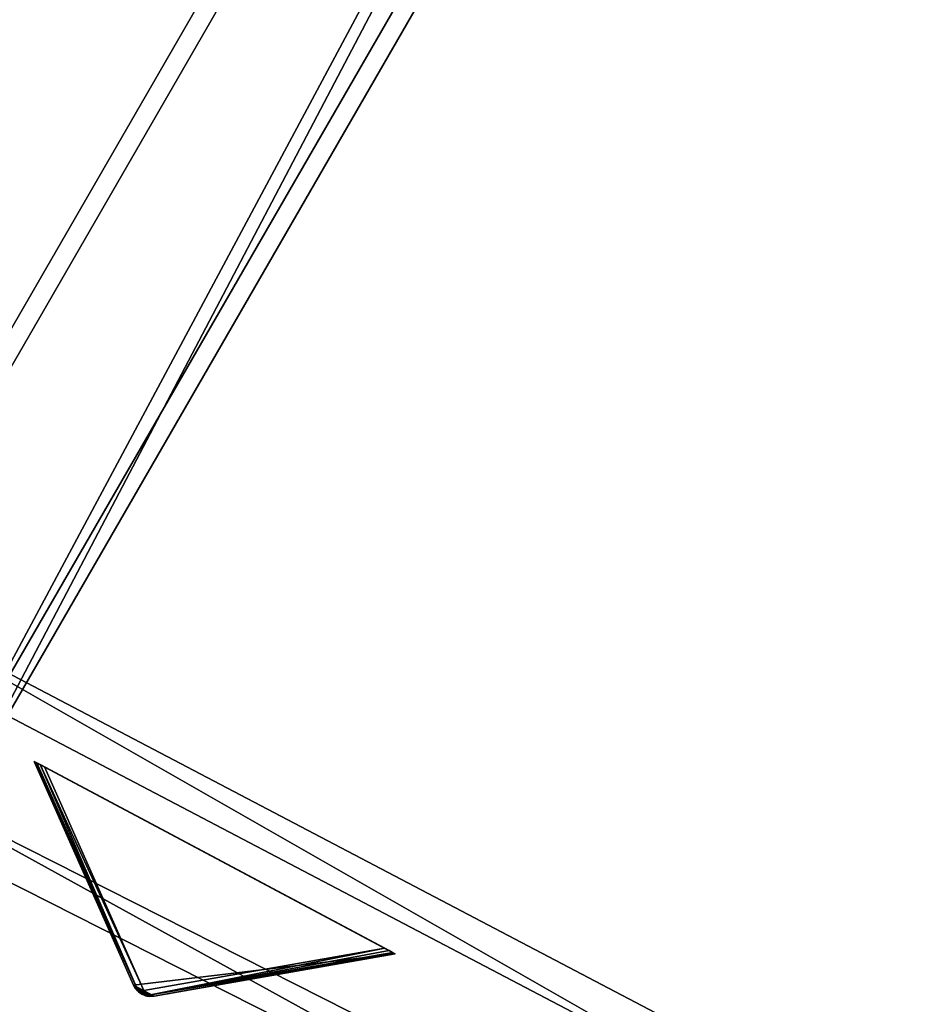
# Model space of a CAD drawing. Extents: x 0 to 712, y 0 to 712.
# Tile 17 of 256: x 181 to 228, y 42 to 94. Entities that reach past the tile are written whole.
import ezdxf

# ---------------------------------------------------------------- set-up
doc = ezdxf.new("R2010")
doc.units = 0
doc.header["$LTSCALE"] = 25.4
doc.layers.get('0').update_dxf_attribs({"color": 13, "linetype": 'CONTINUOUS'})

# ---------------------------------------------------------------- blocks, each defined once
blk = doc.blocks.new('GRUPUJ_12')
at = {"color": 0}
mesh = blk.add_polyface(dxfattribs=at)
corners = [(0, 334.731, 403.847), (1.997, 334.841, 403.847), (1.462, 391.844, 403.847), (7.718, 278.124, 403.847), (9.671, 278.553, 403.847), (24.417, 223.488, 403.847), (26.276, 224.224, 403.847), (49.663, 172.237, 403.847), (51.38, 173.263, 403.847), (82.804, 125.7, 403.847), (84.334, 126.988, 403.847), (122.98, 85.082, 403.847), (124.285, 86.599, 403.847), (145.389, 67.329, 403.847), (146.566, 68.945, 403.847), (169.152, 51.435, 403.847), (170.196, 53.141, 403.847), (220.124, 25.63, 403.847), (220.881, 27.482, 403.847), (274.575, 8.336, 403.847), (275.025, 10.285, 403.847), (331.094, 0, 403.847), (331.226, 1.996, 403.847), (388.22, 0.838, 403.847), (388.029, 2.829, 403.847), (443.963, 12.764, 403.847), (444.47, 10.83, 403.847), (497.579, 31.543, 403.847), (498.39, 29.714, 403.847), (547.489, 58.679, 403.847), (548.582, 57.004, 403.847), (592.399, 93.469, 403.847), (593.747, 91.992, 403.847), (631.147, 135.014, 403.847), (632.714, 133.772, 403.847), (662.728, 182.235, 403.847), (664.475, 181.261, 403.847), (686.326, 233.912, 403.847), (688.207, 233.23, 403.847), (701.329, 288.704, 403.847), (703.294, 288.333, 403.847), (707.348, 345.194, 403.847), (709.348, 345.143, 403.847), (3.451, 391.632, 403.847), (12.067, 447.982, 403.847), (13.996, 447.454, 403.847), (31.54, 501.693, 403.847), (33.36, 500.862, 403.847), (59.377, 551.584, 403.847), (61.039, 550.472, 403.847), (94.856, 596.363, 403.847), (96.318, 594.999, 403.847), (137.059, 634.872, 403.847), (138.283, 633.291, 403.847), (184.892, 666.112, 403.847), (185.847, 664.355, 403.847), (237.117, 689.274, 403.847), (237.778, 687.387, 403.847), (292.382, 703.759, 403.847), (292.732, 701.79, 403.847), (349.254, 709.192, 403.847), (349.284, 707.192, 403.847), (406.262, 705.431, 403.847), (405.97, 703.452, 403.847), (461.322, 690.668, 403.847), (461.927, 692.574, 403.847), (513.907, 669.17, 403.847), (514.81, 670.954, 403.847), (562.362, 639.515, 403.847), (563.54, 641.131, 403.847), (605.432, 602.471, 403.847), (606.854, 603.878, 403.847), (642.003, 558.999, 403.847), (643.632, 560.159, 403.847), (671.127, 510.222, 403.847), (672.921, 511.106, 403.847), (692.049, 457.406, 403.847), (693.962, 457.991, 403.847), (704.228, 401.918, 403.847), (706.21, 402.188, 403.847)]
mesh.append_faces([[corners[k] for k in face] for face in [(0, 1, 2), (1, 3, 4), (4, 5, 6), (6, 7, 8), (8, 9, 10), (10, 11, 12), (12, 13, 14), (14, 15, 16), (16, 17, 18), (18, 19, 20), (20, 21, 22), (22, 23, 24), (24, 23, 25), (25, 26, 27), (27, 28, 29), (29, 30, 31), (31, 32, 33), (33, 34, 35), (35, 36, 37), (37, 38, 39), (39, 40, 41), (2, 43, 44), (43, 2, 1), (44, 45, 46), (46, 47, 48), (48, 49, 50), (50, 51, 52), (52, 53, 54), (54, 55, 56), (56, 57, 58), (58, 59, 60), (60, 61, 62), (62, 64, 65), (65, 66, 67), (67, 68, 69), (69, 70, 71), (71, 72, 73), (73, 74, 75), (75, 76, 77), (77, 78, 79), (79, 41, 42)]], dxfattribs={"vtx0": -1, "vtx1": -1, "color": 0})
mesh.append_faces([[corners[k] for k in face] for face in [(1, 0, 3), (4, 3, 5), (6, 5, 7), (8, 7, 9), (10, 9, 11), (12, 11, 13), (14, 13, 15), (16, 15, 17), (18, 17, 19), (20, 19, 21), (22, 21, 23), (25, 23, 26), (27, 26, 28), (29, 28, 30), (31, 30, 32), (33, 32, 34), (35, 34, 36), (37, 36, 38), (39, 38, 40), (41, 40, 42), (44, 43, 45), (46, 45, 47), (48, 47, 49), (50, 49, 51), (52, 51, 53), (54, 53, 55), (56, 55, 57), (58, 57, 59), (60, 59, 61), (62, 61, 63), (62, 63, 64), (65, 64, 66), (67, 66, 68), (69, 68, 70), (71, 70, 72), (73, 72, 74), (75, 74, 76), (77, 76, 78), (79, 78, 41)]], dxfattribs={"vtx0": -1, "vtx2": -1, "color": 0})
mesh = blk.add_polyface(dxfattribs=at)
corners = [(1.462, 391.844, 383.847), (3.451, 391.632, 383.847), (1.997, 334.841, 383.847), (12.067, 447.982, 383.847), (13.996, 447.454, 383.847), (31.54, 501.693, 383.847), (33.36, 500.862, 383.847), (59.377, 551.584, 383.847), (61.039, 550.472, 383.847), (94.856, 596.363, 383.847), (96.318, 594.999, 383.847), (137.059, 634.872, 383.847), (138.283, 633.291, 383.847), (184.892, 666.112, 383.847), (185.847, 664.355, 383.847), (237.117, 689.274, 383.847), (237.778, 687.387, 383.847), (292.382, 703.759, 383.847), (292.732, 701.79, 383.847), (349.254, 709.192, 383.847), (349.284, 707.192, 383.847), (406.262, 705.431, 383.847), (405.97, 703.452, 383.847), (461.322, 690.668, 383.847), (461.927, 692.574, 383.847), (513.907, 669.17, 383.847), (514.81, 670.954, 383.847), (562.362, 639.515, 383.847), (563.54, 641.131, 383.847), (605.432, 602.471, 383.847), (606.854, 603.878, 383.847), (642.003, 558.999, 383.847), (643.632, 560.159, 383.847), (671.127, 510.222, 383.847), (672.921, 511.106, 383.847), (692.049, 457.406, 383.847), (693.962, 457.991, 383.847), (704.228, 401.918, 383.847), (706.21, 402.188, 383.847), (707.348, 345.194, 383.847), (709.348, 345.143, 383.847), (0, 334.731, 383.847), (7.718, 278.124, 383.847), (9.671, 278.553, 383.847), (24.417, 223.488, 383.847), (26.276, 224.224, 383.847), (49.663, 172.237, 383.847), (51.38, 173.263, 383.847), (82.804, 125.7, 383.847), (84.334, 126.988, 383.847), (122.98, 85.082, 383.847), (124.285, 86.599, 383.847), (145.389, 67.329, 383.847), (146.566, 68.945, 383.847), (169.152, 51.435, 383.847), (170.196, 53.141, 383.847), (220.124, 25.63, 383.847), (220.881, 27.482, 383.847), (274.575, 8.336, 383.847), (275.025, 10.285, 383.847), (331.094, 0, 383.847), (331.226, 1.996, 383.847), (388.22, 0.838, 383.847), (388.029, 2.829, 383.847), (443.963, 12.764, 383.847), (444.47, 10.83, 383.847), (497.579, 31.543, 383.847), (498.39, 29.714, 383.847), (547.489, 58.679, 383.847), (548.582, 57.004, 383.847), (592.399, 93.469, 383.847), (593.747, 91.992, 383.847), (631.147, 135.014, 383.847), (632.714, 133.772, 383.847), (662.728, 182.235, 383.847), (664.475, 181.261, 383.847), (686.326, 233.912, 383.847), (688.207, 233.23, 383.847), (701.329, 288.704, 383.847), (703.294, 288.333, 383.847)]
mesh.append_faces([[corners[k] for k in face] for face in [(1, 3, 4), (4, 5, 6), (6, 7, 8), (8, 9, 10), (10, 11, 12), (12, 13, 14), (14, 15, 16), (16, 17, 18), (18, 19, 20), (20, 21, 22), (22, 21, 23), (23, 24, 25), (25, 26, 27), (27, 28, 29), (29, 30, 31), (31, 32, 33), (33, 34, 35), (35, 36, 37), (37, 38, 39), (41, 2, 42), (42, 43, 44), (44, 45, 46), (46, 47, 48), (48, 49, 50), (50, 51, 52), (52, 53, 54), (54, 55, 56), (56, 57, 58), (58, 59, 60), (60, 61, 62), (62, 64, 65), (65, 66, 67), (67, 68, 69), (69, 70, 71), (71, 72, 73), (73, 74, 75), (75, 76, 77), (77, 78, 79), (79, 39, 40)]], dxfattribs={"vtx0": -1, "vtx1": -1, "color": 0})
mesh.append_faces([[corners[k] for k in face] for face in [(0, 1, 2), (1, 0, 3), (4, 3, 5), (6, 5, 7), (8, 7, 9), (10, 9, 11), (12, 11, 13), (14, 13, 15), (16, 15, 17), (18, 17, 19), (20, 19, 21), (23, 21, 24), (25, 24, 26), (27, 26, 28), (29, 28, 30), (31, 30, 32), (33, 32, 34), (35, 34, 36), (37, 36, 38), (39, 38, 40), (2, 41, 0), (42, 2, 43), (44, 43, 45), (46, 45, 47), (48, 47, 49), (50, 49, 51), (52, 51, 53), (54, 53, 55), (56, 55, 57), (58, 57, 59), (60, 59, 61), (62, 61, 63), (62, 63, 64), (65, 64, 66), (67, 66, 68), (69, 68, 70), (71, 70, 72), (73, 72, 74), (75, 74, 76), (77, 76, 78), (79, 78, 39)]], dxfattribs={"vtx0": -1, "vtx2": -1, "color": 0})
mesh = blk.add_polyface(dxfattribs=at)
corners = [(13.987, 284.721, 390.847), (9.244, 340.318, 390.847), (7.246, 340.238, 390.847), (15.946, 285.121, 390.847), (29.546, 231.005, 390.847), (31.416, 231.714, 390.847), (53.52, 180.48, 390.847), (55.252, 181.48, 390.847), (85.289, 134.455, 390.847), (86.838, 135.72, 390.847), (124.029, 94.122, 390.847), (125.355, 95.62, 390.847), (168.737, 60.526, 390.847), (169.806, 62.217, 390.847), (218.256, 34.537, 390.847), (219.04, 36.377, 390.847), (271.302, 16.828, 390.847), (271.781, 18.77, 390.847), (326.502, 7.857, 390.847), (326.663, 9.85, 390.847), (354.464, 6.73, 390.847), (354.464, 8.73, 390.847), (382.426, 7.857, 390.847), (382.265, 9.85, 390.847), (437.148, 18.77, 390.847), (437.626, 16.828, 390.847), (489.889, 36.377, 390.847), (490.672, 34.537, 390.847), (539.122, 62.217, 390.847), (540.191, 60.526, 390.847), (583.573, 95.62, 390.847), (584.899, 94.122, 390.847), (622.09, 135.72, 390.847), (623.639, 134.455, 390.847), (653.676, 181.48, 390.847), (655.408, 180.48, 390.847), (677.512, 231.714, 390.847), (679.382, 231.005, 390.847), (692.982, 285.121, 390.847), (694.941, 284.721, 390.847), (699.684, 340.318, 390.847), (701.682, 340.238, 390.847), (9.498, 396.116, 390.847), (11.483, 395.875, 390.847), (20.684, 450.911, 390.847), (22.605, 450.354, 390.847), (40.515, 503.201, 390.847), (42.322, 502.343, 390.847), (68.477, 551.632, 390.847), (70.123, 550.496, 390.847), (103.846, 594.952, 390.847), (105.289, 593.566, 390.847), (145.706, 632.036, 390.847), (146.908, 630.437, 390.847), (192.973, 661.926, 390.847), (193.902, 660.155, 390.847), (244.422, 683.846, 390.847), (245.055, 681.949, 390.847), (298.721, 697.23, 390.847), (299.042, 695.256, 390.847), (354.464, 701.73, 390.847), (354.464, 699.73, 390.847), (409.886, 695.256, 390.847), (410.207, 697.23, 390.847), (463.873, 681.949, 390.847), (464.506, 683.846, 390.847), (515.026, 660.155, 390.847), (515.955, 661.926, 390.847), (562.021, 630.437, 390.847), (563.222, 632.036, 390.847), (603.64, 593.566, 390.847), (605.082, 594.952, 390.847), (638.805, 550.496, 390.847), (640.451, 551.632, 390.847), (666.606, 502.343, 390.847), (668.413, 503.201, 390.847), (686.323, 450.354, 390.847), (688.244, 450.911, 390.847), (697.445, 395.875, 390.847), (699.43, 396.116, 390.847)]
mesh.append_faces([[corners[k] for k in face] for face in [(0, 1, 2), (1, 0, 3), (3, 4, 5), (5, 6, 7), (7, 8, 9), (9, 10, 11), (11, 12, 13), (13, 14, 15), (15, 16, 17), (17, 18, 19), (19, 20, 21), (21, 22, 23), (23, 22, 24), (24, 25, 26), (26, 27, 28), (28, 29, 30), (30, 31, 32), (32, 33, 34), (34, 35, 36), (36, 37, 38), (38, 39, 40), (42, 43, 44), (44, 45, 46), (46, 47, 48), (48, 49, 50), (50, 51, 52), (52, 53, 54), (54, 55, 56), (56, 57, 58), (58, 59, 60), (60, 62, 63), (63, 64, 65), (65, 66, 67), (67, 68, 69), (69, 70, 71), (71, 72, 73), (73, 74, 75), (75, 76, 77), (77, 78, 79), (79, 40, 41)]], dxfattribs={"vtx0": -1, "vtx1": -1, "color": 0})
mesh.append_faces([[corners[k] for k in face] for face in [(3, 0, 4), (5, 4, 6), (7, 6, 8), (9, 8, 10), (11, 10, 12), (13, 12, 14), (15, 14, 16), (17, 16, 18), (19, 18, 20), (21, 20, 22), (24, 22, 25), (26, 25, 27), (28, 27, 29), (30, 29, 31), (32, 31, 33), (34, 33, 35), (36, 35, 37), (38, 37, 39), (40, 39, 41), (1, 42, 2), (42, 1, 43), (44, 43, 45), (46, 45, 47), (48, 47, 49), (50, 49, 51), (52, 51, 53), (54, 53, 55), (56, 55, 57), (58, 57, 59), (60, 59, 61), (60, 61, 62), (63, 62, 64), (65, 64, 66), (67, 66, 68), (69, 68, 70), (71, 70, 72), (73, 72, 74), (75, 74, 76), (77, 76, 78), (79, 78, 40)]], dxfattribs={"vtx0": -1, "vtx2": -1, "color": 0})
mesh = blk.add_polyface(dxfattribs=at)
corners = [(9.498, 396.116, 383.847), (9.244, 340.318, 383.847), (7.246, 340.238, 383.847), (11.483, 395.875, 383.847), (20.684, 450.911, 383.847), (22.605, 450.354, 383.847), (40.515, 503.201, 383.847), (42.322, 502.343, 383.847), (68.477, 551.632, 383.847), (70.123, 550.496, 383.847), (103.846, 594.952, 383.847), (105.289, 593.566, 383.847), (145.706, 632.036, 383.847), (146.908, 630.437, 383.847), (192.973, 661.926, 383.847), (193.902, 660.155, 383.847), (244.422, 683.846, 383.847), (245.055, 681.949, 383.847), (298.721, 697.23, 383.847), (299.042, 695.256, 383.847), (354.464, 701.73, 383.847), (354.464, 699.73, 383.847), (410.207, 697.23, 383.847), (409.886, 695.256, 383.847), (463.873, 681.949, 383.847), (464.506, 683.846, 383.847), (515.026, 660.155, 383.847), (515.955, 661.926, 383.847), (562.021, 630.437, 383.847), (563.222, 632.036, 383.847), (603.64, 593.566, 383.847), (605.082, 594.952, 383.847), (638.805, 550.496, 383.847), (640.451, 551.632, 383.847), (666.606, 502.343, 383.847), (668.413, 503.201, 383.847), (686.323, 450.354, 383.847), (688.244, 450.911, 383.847), (697.445, 395.875, 383.847), (699.43, 396.116, 383.847), (699.684, 340.318, 383.847), (701.682, 340.238, 383.847), (13.987, 284.721, 383.847), (15.946, 285.121, 383.847), (29.546, 231.005, 383.847), (31.416, 231.714, 383.847), (53.52, 180.48, 383.847), (55.252, 181.48, 383.847), (85.289, 134.455, 383.847), (86.838, 135.72, 383.847), (124.029, 94.122, 383.847), (125.355, 95.62, 383.847), (168.737, 60.526, 383.847), (169.806, 62.217, 383.847), (218.256, 34.537, 383.847), (219.04, 36.377, 383.847), (271.302, 16.828, 383.847), (271.781, 18.77, 383.847), (326.502, 7.857, 383.847), (326.663, 9.85, 383.847), (354.464, 6.73, 383.847), (354.464, 8.73, 383.847), (382.265, 9.85, 383.847), (382.426, 7.857, 383.847), (437.148, 18.77, 383.847), (437.626, 16.828, 383.847), (489.889, 36.377, 383.847), (490.672, 34.537, 383.847), (539.122, 62.217, 383.847), (540.191, 60.526, 383.847), (583.573, 95.62, 383.847), (584.899, 94.122, 383.847), (622.09, 135.72, 383.847), (623.639, 134.455, 383.847), (653.676, 181.48, 383.847), (655.408, 180.48, 383.847), (677.512, 231.714, 383.847), (679.382, 231.005, 383.847), (692.982, 285.121, 383.847), (694.941, 284.721, 383.847)]
mesh.append_faces([[corners[k] for k in face] for face in [(0, 1, 2), (1, 0, 3), (3, 4, 5), (5, 6, 7), (7, 8, 9), (9, 10, 11), (11, 12, 13), (13, 14, 15), (15, 16, 17), (17, 18, 19), (19, 20, 21), (21, 22, 23), (23, 22, 24), (24, 25, 26), (26, 27, 28), (28, 29, 30), (30, 31, 32), (32, 33, 34), (34, 35, 36), (36, 37, 38), (38, 39, 40), (42, 43, 44), (44, 45, 46), (46, 47, 48), (48, 49, 50), (50, 51, 52), (52, 53, 54), (54, 55, 56), (56, 57, 58), (58, 59, 60), (60, 62, 63), (63, 64, 65), (65, 66, 67), (67, 68, 69), (69, 70, 71), (71, 72, 73), (73, 74, 75), (75, 76, 77), (77, 78, 79), (79, 40, 41)]], dxfattribs={"vtx0": -1, "vtx1": -1, "color": 0})
mesh.append_faces([[corners[k] for k in face] for face in [(3, 0, 4), (5, 4, 6), (7, 6, 8), (9, 8, 10), (11, 10, 12), (13, 12, 14), (15, 14, 16), (17, 16, 18), (19, 18, 20), (21, 20, 22), (24, 22, 25), (26, 25, 27), (28, 27, 29), (30, 29, 31), (32, 31, 33), (34, 33, 35), (36, 35, 37), (38, 37, 39), (40, 39, 41), (1, 42, 2), (42, 1, 43), (44, 43, 45), (46, 45, 47), (48, 47, 49), (50, 49, 51), (52, 51, 53), (54, 53, 55), (56, 55, 57), (58, 57, 59), (60, 59, 61), (60, 61, 62), (63, 62, 64), (65, 64, 66), (67, 66, 68), (69, 68, 70), (71, 70, 72), (73, 72, 74), (75, 74, 76), (77, 76, 78), (79, 78, 40)]], dxfattribs={"vtx0": -1, "vtx2": -1, "color": 0})
mesh = blk.add_polyface(dxfattribs=at)
corners = [(292.255, 271.302, 403.847), (167.255, 54.796, 393.847), (167.255, 54.796, 403.847), (292.255, 271.302, 393.847)]
mesh.append_faces([[corners[k] for k in face] for face in [(0, 1, 2), (1, 0, 3)]], dxfattribs={"vtx0": -1, "color": 0})
mesh = blk.add_polyface(dxfattribs=at)
corners = [(175.915, 49.796, 403.847), (292.255, 271.302, 403.847), (167.255, 54.796, 403.847), (300.915, 266.302, 403.847)]
mesh.append_faces([[corners[k] for k in face] for face in [(0, 1, 2), (1, 0, 3)]], dxfattribs={"vtx0": -1, "color": 0})
mesh = blk.add_polyface(dxfattribs=at)
corners = [(292.255, 271.302, 393.847), (175.915, 49.796, 393.847), (167.255, 54.796, 393.847), (300.915, 266.302, 393.847)]
mesh.append_faces([[corners[k] for k in face] for face in [(0, 1, 2), (1, 0, 3)]], dxfattribs={"vtx0": -1, "color": 0})
mesh = blk.add_polyface(dxfattribs=at)
corners = [(293.121, 270.802, 394.814), (168.121, 54.296, 402.847), (168.121, 54.296, 394.814), (293.121, 270.802, 402.847)]
mesh.append_faces([[corners[k] for k in face] for face in [(0, 1, 2), (1, 0, 3)]], dxfattribs={"vtx0": -1, "color": 0})
mesh = blk.add_polyface(dxfattribs=at)
corners = [(175.078, 50.279, 394.814), (293.121, 270.802, 394.814), (168.121, 54.296, 394.814), (300.078, 266.785, 394.814)]
mesh.append_faces([[corners[k] for k in face] for face in [(0, 1, 2), (1, 0, 3)]], dxfattribs={"vtx0": -1, "color": 0})
mesh = blk.add_polyface(dxfattribs=at)
corners = [(293.121, 270.802, 402.847), (175.078, 50.279, 402.847), (168.121, 54.296, 402.847), (300.078, 266.785, 402.847)]
mesh.append_faces([[corners[k] for k in face] for face in [(0, 1, 2), (1, 0, 3)]], dxfattribs={"vtx0": -1, "color": 0})
mesh = blk.add_polyface(dxfattribs=at)
corners = [(300.078, 266.785, 402.847), (175.078, 50.279, 394.814), (175.078, 50.279, 402.847), (300.078, 266.785, 394.814)]
mesh.append_faces([[corners[k] for k in face] for face in [(0, 1, 2), (1, 0, 3)]], dxfattribs={"vtx0": -1, "color": 0})
mesh = blk.add_polyface(dxfattribs=at)
corners = [(300.915, 266.302, 393.847), (175.915, 49.796, 403.847), (175.915, 49.796, 393.847), (300.915, 266.302, 403.847)]
mesh.append_faces([[corners[k] for k in face] for face in [(0, 1, 2), (1, 0, 3)]], dxfattribs={"vtx0": -1, "color": 0})
mesh = blk.add_polyface(dxfattribs=at)
corners = [(169.806, 62.217, 390.847), (219.04, 36.377, 383.847), (169.806, 62.217, 383.847), (219.04, 36.377, 390.847)]
mesh.append_faces([[corners[k] for k in face] for face in [(0, 1, 2), (1, 0, 3)]], dxfattribs={"vtx0": -1, "color": 0})
mesh = blk.add_polyface(dxfattribs=at)
corners = [(218.256, 34.537, 390.847), (168.737, 60.526, 383.847), (218.256, 34.537, 383.847), (168.737, 60.526, 390.847)]
mesh.append_faces([[corners[k] for k in face] for face in [(0, 1, 2), (1, 0, 3)]], dxfattribs={"vtx0": -1, "color": 0})
mesh = blk.add_polyface(dxfattribs=at)
corners = [(170.196, 53.141, 403.847), (220.881, 27.482, 383.847), (170.196, 53.141, 383.847), (220.881, 27.482, 403.847)]
mesh.append_faces([[corners[k] for k in face] for face in [(0, 1, 2), (1, 0, 3)]], dxfattribs={"vtx0": -1, "color": 0})
mesh = blk.add_polyface(dxfattribs=at)
corners = [(220.124, 25.63, 403.847), (169.152, 51.435, 383.847), (220.124, 25.63, 383.847), (169.152, 51.435, 403.847)]
mesh.append_faces([[corners[k] for k in face] for face in [(0, 1, 2), (1, 0, 3)]], dxfattribs={"vtx0": -1, "color": 0})
blk = doc.blocks.new('GRUPUJ_9')
at = {"color": 254}
mesh = blk.add_polyface(dxfattribs=at)
corners = [(187.825, 42.25, 384.625), (187.438, 42.456, 384.625), (187.62, 42.332, 384.594), (188.043, 42.216, 384.717), (187.287, 42.618, 384.717), (188.263, 42.229, 384.866), (187.176, 42.809, 384.866), (200.93, 44.451, 395), (181.956, 54.562, 395)]
mesh.append_faces([[corners[k] for k in face] for face in [(0, 1, 2), (6, 7, 8)]], dxfattribs={"vtx0": -1, "color": 254})
mesh.append_faces([[corners[k] for k in face] for face in [(1, 3, 4), (4, 5, 6)]], dxfattribs={"vtx0": -1, "vtx1": -1, "color": 254})
mesh.append_faces([[corners[k] for k in face] for face in [(1, 0, 3), (4, 3, 5), (6, 5, 7)]], dxfattribs={"vtx0": -1, "vtx2": -1, "color": 254})
mesh = blk.add_polyface(dxfattribs=at)
corners = [(181.956, 54.562, 395), (187.176, 42.809, 255.75), (187.176, 42.809, 384.866), (181.956, 54.562, 245.616)]
mesh.append_faces([[corners[k] for k in face] for face in [(0, 1, 2), (1, 0, 3)]], dxfattribs={"vtx0": -1, "color": 254})
mesh = blk.add_polyface(dxfattribs=at)
corners = [(181.956, 54.562, 245.616), (187.375, 42.604, 255.41), (187.176, 42.809, 255.75)]
mesh.append_faces([[corners[k] for k in face] for face in [(0, 1, 2)]], dxfattribs={"color": 254})
mesh = blk.add_polyface(dxfattribs=at)
corners = [(182.271, 54.394, 245.041), (200.387, 44.741, 245), (182.499, 54.273, 245), (200.615, 44.619, 245.041), (182.099, 54.486, 245.162), (200.787, 44.527, 245.162), (181.992, 54.543, 245.357), (200.894, 44.47, 245.357), (181.956, 54.562, 245.616), (200.93, 44.451, 245.616), (181.956, 54.562, 395), (200.93, 44.451, 395)]
mesh.append_faces([[corners[k] for k in face] for face in [(0, 1, 2), (9, 10, 11)]], dxfattribs={"vtx0": -1, "color": 254})
mesh.append_faces([[corners[k] for k in face] for face in [(1, 0, 3), (3, 4, 5), (5, 6, 7), (7, 8, 9)]], dxfattribs={"vtx0": -1, "vtx1": -1, "color": 254})
mesh.append_faces([[corners[k] for k in face] for face in [(3, 0, 4), (5, 4, 6), (7, 6, 8), (9, 8, 10)]], dxfattribs={"vtx0": -1, "vtx2": -1, "color": 254})
mesh = blk.add_polyface(dxfattribs=at)
corners = [(181.956, 54.562, 245.616), (181.992, 54.543, 245.357), (187.375, 42.604, 255.41)]
mesh.append_faces([[corners[k] for k in face] for face in [(0, 1, 2)]], dxfattribs={"color": 254})
mesh = blk.add_polyface(dxfattribs=at)
corners = [(181.992, 54.543, 245.357), (182.099, 54.486, 245.162), (187.375, 42.604, 255.41)]
mesh.append_faces([[corners[k] for k in face] for face in [(0, 1, 2)]], dxfattribs={"color": 254})
mesh = blk.add_polyface(dxfattribs=at)
corners = [(187.375, 42.604, 255.41), (182.099, 54.486, 245.162), (182.271, 54.394, 245.041)]
mesh.append_faces([[corners[k] for k in face] for face in [(0, 1, 2)]], dxfattribs={"color": 254})
mesh = blk.add_polyface(dxfattribs=at)
corners = [(187.72, 42.519, 255.134), (182.271, 54.394, 245.041), (182.499, 54.273, 245)]
mesh.append_faces([[corners[k] for k in face] for face in [(0, 1, 2)]], dxfattribs={"color": 254})
mesh = blk.add_polyface(dxfattribs=at)
corners = [(187.375, 42.604, 255.41), (182.271, 54.394, 245.041), (187.72, 42.519, 255.134)]
mesh.append_faces([[corners[k] for k in face] for face in [(0, 1, 2)]], dxfattribs={"color": 254})
mesh = blk.add_polyface(dxfattribs=at)
corners = [(187.72, 42.519, 255.134), (182.499, 54.273, 245), (200.387, 44.741, 245)]
mesh.append_faces([[corners[k] for k in face] for face in [(0, 1, 2)]], dxfattribs={"color": 254})
mesh = blk.add_polyface(dxfattribs=at)
corners = [(187.982, 42.28, 255.41), (187.72, 42.519, 255.134), (200.387, 44.741, 245)]
mesh.append_faces([[corners[k] for k in face] for face in [(0, 1, 2)]], dxfattribs={"color": 254})
mesh = blk.add_polyface(dxfattribs=at)
corners = [(187.982, 42.28, 255.41), (200.387, 44.741, 245), (200.615, 44.619, 245.041)]
mesh.append_faces([[corners[k] for k in face] for face in [(0, 1, 2)]], dxfattribs={"color": 254})
mesh = blk.add_polyface(dxfattribs=at)
corners = [(187.982, 42.28, 255.41), (200.615, 44.619, 245.041), (200.787, 44.527, 245.162)]
mesh.append_faces([[corners[k] for k in face] for face in [(0, 1, 2)]], dxfattribs={"color": 254})
mesh = blk.add_polyface(dxfattribs=at)
corners = [(187.982, 42.28, 255.41), (200.787, 44.527, 245.162), (200.894, 44.47, 245.357)]
mesh.append_faces([[corners[k] for k in face] for face in [(0, 1, 2)]], dxfattribs={"color": 254})
mesh = blk.add_polyface(dxfattribs=at)
corners = [(188.263, 42.229, 255.75), (187.982, 42.28, 255.41), (200.894, 44.47, 245.357)]
mesh.append_faces([[corners[k] for k in face] for face in [(0, 1, 2)]], dxfattribs={"color": 254})
mesh = blk.add_polyface(dxfattribs=at)
corners = [(188.263, 42.229, 255.75), (200.894, 44.47, 245.357), (200.93, 44.451, 245.616)]
mesh.append_faces([[corners[k] for k in face] for face in [(0, 1, 2)]], dxfattribs={"color": 254})
mesh = blk.add_polyface(dxfattribs=at)
corners = [(200.93, 44.451, 395), (188.263, 42.229, 255.75), (200.93, 44.451, 245.616), (188.263, 42.229, 384.866)]
mesh.append_faces([[corners[k] for k in face] for face in [(0, 1, 2), (1, 0, 3)]], dxfattribs={"vtx0": -1, "color": 254})
mesh = blk.add_polyface(dxfattribs=at)
corners = [(187.176, 42.809, 255.75), (187.375, 42.604, 255.41), (187.474, 42.465, 255.507)]
mesh.append_faces([[corners[k] for k in face] for face in [(0, 1, 2)]], dxfattribs={"color": 254})
mesh = blk.add_polyface(dxfattribs=at)
corners = [(187.176, 42.809, 255.75), (187.287, 42.618, 384.717), (187.176, 42.809, 384.866)]
mesh.append_faces([[corners[k] for k in face] for face in [(0, 1, 2)]], dxfattribs={"color": 254})
mesh = blk.add_polyface(dxfattribs=at)
corners = [(187.176, 42.809, 255.75), (187.383, 42.507, 255.75), (187.287, 42.618, 384.717)]
mesh.append_faces([[corners[k] for k in face] for face in [(0, 1, 2)]], dxfattribs={"color": 254})
mesh = blk.add_polyface(dxfattribs=at)
corners = [(187.176, 42.809, 255.75), (187.474, 42.465, 255.507), (187.383, 42.507, 255.75)]
mesh.append_faces([[corners[k] for k in face] for face in [(0, 1, 2)]], dxfattribs={"color": 254})
mesh = blk.add_polyface(dxfattribs=at)
corners = [(187.287, 42.618, 384.717), (187.383, 42.507, 255.75), (187.438, 42.456, 384.625)]
mesh.append_faces([[corners[k] for k in face] for face in [(0, 1, 2)]], dxfattribs={"color": 254})
mesh = blk.add_polyface(dxfattribs=at)
corners = [(187.474, 42.465, 255.507), (187.375, 42.604, 255.41), (187.72, 42.519, 255.134)]
mesh.append_faces([[corners[k] for k in face] for face in [(0, 1, 2)]], dxfattribs={"color": 254})
mesh = blk.add_polyface(dxfattribs=at)
corners = [(187.383, 42.507, 255.75), (187.474, 42.465, 255.507), (187.438, 42.456, 255.75)]
mesh.append_faces([[corners[k] for k in face] for face in [(0, 1, 2)]], dxfattribs={"color": 254})
mesh = blk.add_polyface(dxfattribs=at)
corners = [(187.438, 42.456, 384.625), (187.383, 42.507, 255.75), (187.438, 42.456, 255.75)]
mesh.append_faces([[corners[k] for k in face] for face in [(0, 1, 2)]], dxfattribs={"color": 254})
mesh = blk.add_polyface(dxfattribs=at)
corners = [(187.438, 42.456, 255.75), (187.474, 42.465, 255.507), (187.825, 42.25, 255.75)]
mesh.append_faces([[corners[k] for k in face] for face in [(0, 1, 2)]], dxfattribs={"color": 254})
mesh = blk.add_polyface(dxfattribs=at)
corners = [(187.825, 42.25, 384.625), (187.438, 42.456, 255.75), (187.825, 42.25, 255.75)]
mesh.append_faces([[corners[k] for k in face] for face in [(0, 1, 2)]], dxfattribs={"color": 254})
mesh = blk.add_polyface(dxfattribs=at)
corners = [(187.438, 42.456, 384.625), (187.438, 42.456, 255.75), (187.62, 42.332, 384.594)]
mesh.append_faces([[corners[k] for k in face] for face in [(0, 1, 2)]], dxfattribs={"color": 254})
mesh = blk.add_polyface(dxfattribs=at)
corners = [(187.825, 42.25, 384.625), (187.62, 42.332, 384.594), (187.438, 42.456, 255.75)]
mesh.append_faces([[corners[k] for k in face] for face in [(0, 1, 2)]], dxfattribs={"color": 254})
mesh = blk.add_polyface(dxfattribs=at)
corners = [(187.63, 42.351, 255.541), (187.474, 42.465, 255.507), (187.72, 42.519, 255.134)]
mesh.append_faces([[corners[k] for k in face] for face in [(0, 1, 2)]], dxfattribs={"color": 254})
mesh = blk.add_polyface(dxfattribs=at)
corners = [(187.825, 42.25, 255.75), (187.474, 42.465, 255.507), (187.63, 42.351, 255.541)]
mesh.append_faces([[corners[k] for k in face] for face in [(0, 1, 2)]], dxfattribs={"color": 254})
mesh = blk.add_polyface(dxfattribs=at)
corners = [(187.63, 42.351, 255.541), (187.72, 42.519, 255.134), (187.812, 42.285, 255.507)]
mesh.append_faces([[corners[k] for k in face] for face in [(0, 1, 2)]], dxfattribs={"color": 254})
mesh = blk.add_polyface(dxfattribs=at)
corners = [(187.812, 42.285, 255.507), (187.72, 42.519, 255.134), (187.982, 42.28, 255.41)]
mesh.append_faces([[corners[k] for k in face] for face in [(0, 1, 2)]], dxfattribs={"color": 254})
mesh = blk.add_polyface(dxfattribs=at)
corners = [(187.825, 42.25, 255.75), (187.63, 42.351, 255.541), (187.812, 42.285, 255.507)]
mesh.append_faces([[corners[k] for k in face] for face in [(0, 1, 2)]], dxfattribs={"color": 254})
mesh = blk.add_polyface(dxfattribs=at)
corners = [(187.825, 42.25, 255.75), (187.812, 42.285, 255.507), (187.898, 42.233, 255.75)]
mesh.append_faces([[corners[k] for k in face] for face in [(0, 1, 2)]], dxfattribs={"color": 254})
mesh = blk.add_polyface(dxfattribs=at)
corners = [(187.898, 42.233, 255.75), (187.812, 42.285, 255.507), (187.982, 42.28, 255.41)]
mesh.append_faces([[corners[k] for k in face] for face in [(0, 1, 2)]], dxfattribs={"color": 254})
mesh = blk.add_polyface(dxfattribs=at)
corners = [(188.043, 42.216, 384.717), (187.825, 42.25, 384.625), (187.825, 42.25, 255.75)]
mesh.append_faces([[corners[k] for k in face] for face in [(0, 1, 2)]], dxfattribs={"color": 254})
mesh = blk.add_polyface(dxfattribs=at)
corners = [(188.263, 42.229, 384.866), (187.825, 42.25, 255.75), (187.898, 42.233, 255.75)]
mesh.append_faces([[corners[k] for k in face] for face in [(0, 1, 2)]], dxfattribs={"color": 254})
mesh = blk.add_polyface(dxfattribs=at)
corners = [(188.263, 42.229, 384.866), (188.043, 42.216, 384.717), (187.825, 42.25, 255.75)]
mesh.append_faces([[corners[k] for k in face] for face in [(0, 1, 2)]], dxfattribs={"color": 254})
mesh = blk.add_polyface(dxfattribs=at)
corners = [(187.898, 42.233, 255.75), (187.982, 42.28, 255.41), (188.263, 42.229, 255.75)]
mesh.append_faces([[corners[k] for k in face] for face in [(0, 1, 2)]], dxfattribs={"color": 254})
mesh = blk.add_polyface(dxfattribs=at)
corners = [(188.263, 42.229, 384.866), (187.898, 42.233, 255.75), (188.263, 42.229, 255.75)]
mesh.append_faces([[corners[k] for k in face] for face in [(0, 1, 2)]], dxfattribs={"color": 254})
blk = doc.blocks.new('CRISTAL-L-7631-7630_STL')
at = {"color": 0}
blk.add_blockref('GRUPUJ_9', (144.99, -356.06, 144.219), dxfattribs=at)
at = {"color": 8}
blk.add_blockref('GRUPUJ_12', (146.534, -354.23, 165.372), dxfattribs=at)
blk = doc.blocks.new('GRUPUJ_11')
at = {"color": 0}
blk.add_blockref('CRISTAL-L-7631-7630_STL', (-144.99, 356.06, -7.219), dxfattribs=at)

msp = doc.modelspace()

# ---------------------------------------------------------------- block references
at = {"color": 0}
msp.add_blockref('GRUPUJ_11', (0, 0), dxfattribs=at)

doc.saveas('drawing.dxf')
